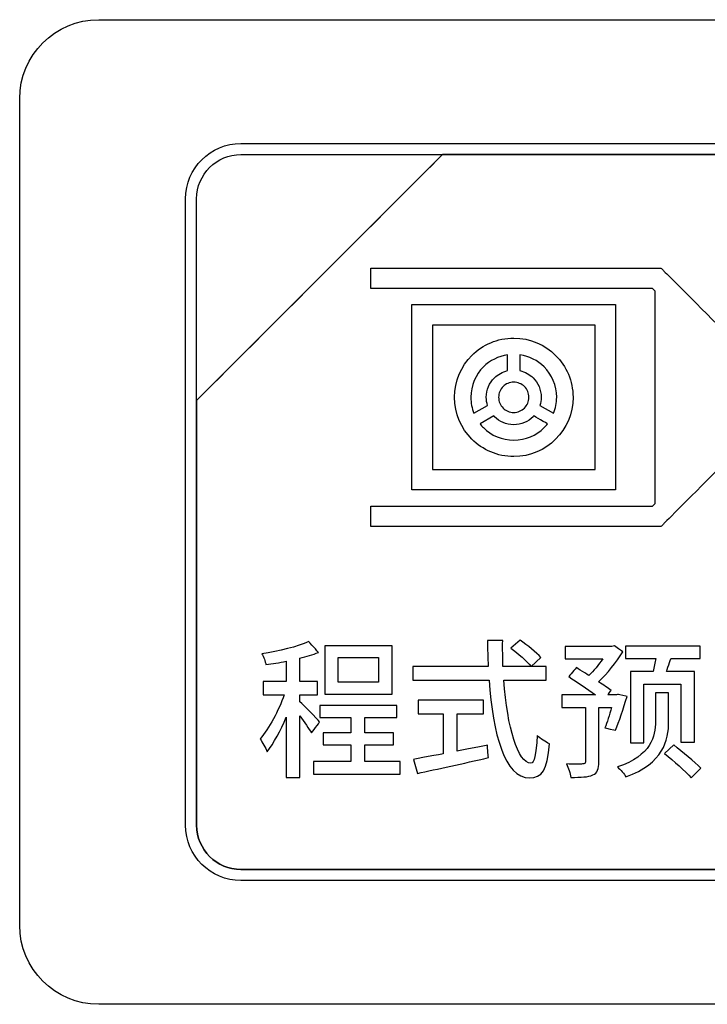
# Model space of a CAD drawing. Header units: millimetres. Extents: x 7205 to 9529, y -660 to 140.
# Tile 35 of 193: x 7503 to 7517, y -393 to -374. Entities that reach past the tile are written whole.
import ezdxf

# ---------------------------------------------------------------- set-up
doc = ezdxf.new("R2010")
doc.units = ezdxf.units.MM
doc.header["$LTSCALE"] = 3

msp = doc.modelspace()

# ---------------------------------------------------------------- linework, layer by layer
at = {"linetype": 'Continuous', "lineweight": 30}
for points, knots in [([(7503.471, -391.007), (7503.471, -391.007), (7503.471, -391.007), (7503.471, -375.307), (7503.471, -375.307), (7503.471, -375.307), (7503.471, -374.482), (7504.146, -373.807), (7504.971, -373.807)], [0.6666667, 0.6666667, 0.6666667, 0.6666667, 0.6666667, 0.7777778, 0.7777778, 0.7777778, 0.7777778, 1, 1, 1, 1]), ([(7503.471, -391.007), (7503.471, -391.007), (7503.471, -391.007), (7503.471, -375.307), (7503.471, -375.307), (7503.471, -375.307), (7503.471, -374.482), (7504.146, -373.807), (7504.971, -373.807)], [0.6666667, 0.6666667, 0.6666667, 0.6666667, 0.6666667, 0.7777778, 0.7777778, 0.7777778, 0.7777778, 1, 1, 1, 1]), ([(7506.621, -377.207), (7506.621, -377.207), (7506.621, -376.63), (7507.093, -376.157), (7507.671, -376.157)], [0.7777778, 0.7777778, 0.7777778, 0.7777778, 0.7777778, 1, 1, 1, 1]), ([(7511.502, -376.367), (7511.502, -376.367), (7511.502, -376.367), (7506.831, -381.037), (7506.831, -381.037)], [0.36363636, 0.36363636, 0.36363636, 0.36363636, 0.36363637, 0.45454545, 0.45454545, 0.45454545, 0.45454545]), ([(7506.831, -381.037), (7506.831, -381.037), (7506.831, -381.037), (7511.502, -376.367), (7511.502, -376.367)], [0.8181818, 0.8181818, 0.8181818, 0.8181818, 0.8181818, 1, 1, 1, 1]), ([(7511.502, -376.367), (7511.502, -376.367), (7511.502, -376.367), (7506.831, -381.037), (7506.831, -381.037)], [0.2, 0.2, 0.2, 0.2, 0.2, 0.4, 0.4, 0.4, 0.4]), ([(7506.831, -377.207), (7506.831, -377.207), (7506.831, -376.745), (7507.209, -376.367), (7507.671, -376.367)], [0.6, 0.6, 0.6, 0.6, 0.6, 1, 1, 1, 1]), ([(7511.514, -376.367), (7511.514, -376.367), (7511.514, -376.367), (7511.502, -376.367), (7511.502, -376.367)], [0.27272727, 0.27272727, 0.27272727, 0.27272727, 0.27272728, 0.36363636, 0.36363636, 0.36363636, 0.36363636]), ([(7519.571, -376.367), (7519.571, -376.367), (7519.571, -376.367), (7511.514, -376.367), (7511.514, -376.367)], [0.18181818, 0.18181818, 0.18181818, 0.18181818, 0.18181819, 0.27272727, 0.27272727, 0.27272727, 0.27272727]), ([(7511.514, -376.367), (7511.514, -376.367), (7511.514, -376.367), (7519.571, -376.367), (7519.571, -376.367)], [0.09090909, 0.09090909, 0.09090909, 0.09090909, 0.0909091, 0.18181818, 0.18181818, 0.18181818, 0.18181818]), ([(7506.621, -389.107), (7506.621, -389.107), (7506.621, -389.107), (7506.621, -377.207), (7506.621, -377.207)], [0.6666667, 0.6666667, 0.6666667, 0.6666667, 0.6666667, 0.7777778, 0.7777778, 0.7777778, 0.7777778]), ([(7506.831, -381.037), (7506.831, -381.037), (7506.831, -381.037), (7506.831, -377.207), (7506.831, -377.207)], [0.4, 0.4, 0.4, 0.4, 0.4, 0.6, 0.6, 0.6, 0.6]), ([(7510.139, -378.64), (7510.139, -378.64), (7510.139, -378.64), (7510.139, -378.523), (7510.139, -378.523)], [0.9047619, 0.9047619, 0.9047619, 0.9047619, 0.90476191, 1, 1, 1, 1]), ([(7510.139, -378.717), (7510.139, -378.717), (7510.139, -378.717), (7510.139, -378.64), (7510.139, -378.64)], [0.85714286, 0.85714286, 0.85714286, 0.85714286, 0.85714287, 0.9047619, 0.9047619, 0.9047619, 0.9047619]), ([(7515.567, -378.523), (7515.567, -378.523), (7515.567, -378.523), (7515.647, -378.523), (7515.647, -378.523)], [0.04761905, 0.04761905, 0.04761905, 0.04761905, 0.04761906, 0.0952381, 0.0952381, 0.0952381, 0.0952381]), ([(7515.647, -378.523), (7515.647, -378.523), (7515.647, -378.523), (7515.704, -378.58), (7515.704, -378.58)], [0.0952381, 0.0952381, 0.0952381, 0.0952381, 0.09523811, 0.14285714, 0.14285714, 0.14285714, 0.14285714]), ([(7515.704, -378.58), (7515.704, -378.58), (7515.704, -378.58), (7517.965, -380.841), (7517.965, -380.841)], [0.14285714, 0.14285714, 0.14285714, 0.14285714, 0.14285715, 0.19047619, 0.19047619, 0.19047619, 0.19047619]), ([(7510.139, -378.911), (7510.139, -378.911), (7510.139, -378.911), (7510.139, -378.717), (7510.139, -378.717)], [0.80952381, 0.80952381, 0.80952381, 0.80952381, 0.80952382, 0.85714286, 0.85714286, 0.85714286, 0.85714286]), ([(7515.486, -378.911), (7515.486, -378.911), (7515.486, -378.911), (7510.139, -378.911), (7510.139, -378.911)], [0.76190476, 0.76190476, 0.76190476, 0.76190476, 0.76190477, 0.80952381, 0.80952381, 0.80952381, 0.80952381]), ([(7515.537, -378.962), (7515.537, -378.962), (7515.537, -378.962), (7515.486, -378.911), (7515.486, -378.911)], [0.71428571, 0.71428571, 0.71428571, 0.71428571, 0.71428572, 0.76190476, 0.76190476, 0.76190476, 0.76190476]), ([(7515.537, -382.995), (7515.537, -382.995), (7515.537, -382.995), (7515.537, -378.962), (7515.537, -378.962)], [0.66666667, 0.66666667, 0.66666667, 0.66666667, 0.66666668, 0.71428571, 0.71428571, 0.71428571, 0.71428571]), ([(7510.919, -379.413), (7510.919, -379.413), (7510.919, -379.413), (7510.919, -379.219), (7510.919, -379.219)], [0.76923077, 0.76923077, 0.76923077, 0.76923077, 0.76923078, 0.84615385, 0.84615385, 0.84615385, 0.84615385]), ([(7510.919, -379.219), (7510.919, -379.219), (7510.919, -379.219), (7511.113, -379.219), (7511.113, -379.219)], [0.8461538, 0.8461538, 0.8461538, 0.8461538, 0.8461539, 1, 1, 1, 1]), ([(7514.592, -379.219), (7514.592, -379.219), (7514.592, -379.219), (7514.786, -379.219), (7514.786, -379.219)], [0.07692308, 0.07692308, 0.07692308, 0.07692308, 0.07692309, 0.15384615, 0.15384615, 0.15384615, 0.15384615]), ([(7514.786, -379.219), (7514.786, -379.219), (7514.786, -379.219), (7514.786, -379.413), (7514.786, -379.413)], [0.15384615, 0.15384615, 0.15384615, 0.15384615, 0.15384616, 0.23076923, 0.23076923, 0.23076923, 0.23076923]), ([(7510.919, -382.544), (7510.919, -382.544), (7510.919, -382.544), (7510.919, -379.413), (7510.919, -379.413)], [0.69230769, 0.69230769, 0.69230769, 0.69230769, 0.6923077, 0.76923077, 0.76923077, 0.76923077, 0.76923077]), ([(7514.786, -379.413), (7514.786, -379.413), (7514.786, -379.413), (7514.786, -382.544), (7514.786, -382.544)], [0.23076923, 0.23076923, 0.23076923, 0.23076923, 0.23076924, 0.30769231, 0.30769231, 0.30769231, 0.30769231]), ([(7511.307, -379.607), (7511.307, -379.607), (7511.307, -379.607), (7511.307, -382.35), (7511.307, -382.35)], [0.2, 0.2, 0.2, 0.2, 0.2, 0.4, 0.4, 0.4, 0.4]), ([(7514.398, -382.35), (7514.398, -382.35), (7514.398, -382.35), (7514.398, -379.607), (7514.398, -379.607)], [0.6, 0.6, 0.6, 0.6, 0.6, 1, 1, 1, 1]), ([(7512.853, -382.104), (7512.853, -382.104), (7512.542, -382.104), (7512.261, -381.978), (7512.057, -381.774), (7512.057, -381.774), (7511.854, -381.571), (7511.728, -381.289), (7511.728, -380.979), (7511.728, -380.979), (7511.728, -380.668), (7511.854, -380.387), (7512.057, -380.183), (7512.057, -380.183), (7512.261, -379.979), (7512.542, -379.853), (7512.853, -379.853)], [0.4444444, 0.4444444, 0.4444444, 0.4444444, 0.4444445, 0.5555556, 0.5555556, 0.5555556, 0.5555556, 0.6666667, 0.6666667, 0.6666667, 0.6666667, 0.7777778, 0.7777778, 0.7777778, 0.7777778, 1, 1, 1, 1]), ([(7512.736, -380.172), (7512.736, -380.172), (7512.558, -380.198), (7512.398, -380.281), (7512.277, -380.402)], [0.5555556, 0.5555556, 0.5555556, 0.5555556, 0.5555556, 0.6666667, 0.6666667, 0.6666667, 0.6666667]), ([(7512.736, -380.471), (7512.736, -380.471), (7512.736, -380.471), (7512.736, -380.172), (7512.736, -380.172)], [0.4444444, 0.4444444, 0.4444444, 0.4444444, 0.4444445, 0.5555556, 0.5555556, 0.5555556, 0.5555556]), ([(7513.429, -380.402), (7513.429, -380.402), (7513.307, -380.281), (7513.148, -380.198), (7512.969, -380.172)], [0.8, 0.8, 0.8, 0.8, 0.8, 1, 1, 1, 1]), ([(7513.648, -380.183), (7513.648, -380.183), (7513.852, -380.387), (7513.978, -380.668), (7513.978, -380.979)], [0.1111111, 0.1111111, 0.1111111, 0.1111111, 0.1111111, 0.2222222, 0.2222222, 0.2222222, 0.2222222]), ([(7512.277, -380.402), (7512.277, -380.402), (7512.129, -380.55), (7512.038, -380.754), (7512.038, -380.979), (7512.038, -380.979), (7512.038, -381.086), (7512.059, -381.188), (7512.096, -381.281)], [0.6666667, 0.6666667, 0.6666667, 0.6666667, 0.6666667, 0.7777778, 0.7777778, 0.7777778, 0.7777778, 1, 1, 1, 1]), ([(7512.485, -380.611), (7512.485, -380.611), (7512.553, -380.543), (7512.639, -380.493), (7512.736, -380.471)], [0.3333333, 0.3333333, 0.3333333, 0.3333333, 0.3333333, 0.4444444, 0.4444444, 0.4444444, 0.4444444]), ([(7512.969, -380.471), (7512.969, -380.471), (7513.066, -380.493), (7513.153, -380.543), (7513.22, -380.611)], [0.1, 0.1, 0.1, 0.1, 0.1, 0.2, 0.2, 0.2, 0.2]), ([(7513.609, -381.281), (7513.609, -381.281), (7513.647, -381.188), (7513.668, -381.086), (7513.668, -380.979), (7513.668, -380.979), (7513.668, -380.754), (7513.576, -380.55), (7513.429, -380.402)], [0.6, 0.6, 0.6, 0.6, 0.6, 0.7, 0.7, 0.7, 0.7, 0.8, 0.8, 0.8, 0.8]), ([(7512.332, -380.979), (7512.332, -380.979), (7512.332, -380.835), (7512.391, -380.705), (7512.485, -380.611)], [0.2222222, 0.2222222, 0.2222222, 0.2222222, 0.2222222, 0.3333333, 0.3333333, 0.3333333, 0.3333333]), ([(7512.853, -380.691), (7512.853, -380.691), (7512.773, -380.691), (7512.701, -380.723), (7512.649, -380.775)], [0.1, 0.1, 0.1, 0.1, 0.1, 0.2, 0.2, 0.2, 0.2]), ([(7513.22, -380.611), (7513.22, -380.611), (7513.22, -380.611), (7513.221, -380.611), (7513.221, -380.611)], [0.2, 0.2, 0.2, 0.2, 0.2, 0.3, 0.3, 0.3, 0.3]), ([(7513.221, -380.611), (7513.221, -380.611), (7513.315, -380.705), (7513.373, -380.835), (7513.373, -380.979)], [0.3, 0.3, 0.3, 0.3, 0.3, 0.4, 0.4, 0.4, 0.4]), ([(7512.649, -380.775), (7512.649, -380.775), (7512.597, -380.827), (7512.565, -380.899), (7512.565, -380.979)], [0.2, 0.2, 0.2, 0.2, 0.2, 0.3, 0.3, 0.3, 0.3]), ([(7513.056, -381.182), (7513.056, -381.182), (7513.108, -381.13), (7513.141, -381.058), (7513.141, -380.979), (7513.141, -380.979), (7513.141, -380.899), (7513.108, -380.827), (7513.057, -380.775)], [0.7, 0.7, 0.7, 0.7, 0.7, 0.8, 0.8, 0.8, 0.8, 1, 1, 1, 1]), ([(7506.831, -381.037), (7506.831, -381.037), (7506.831, -381.037), (7506.831, -381.127), (7506.831, -381.127)], [0.45454545, 0.45454545, 0.45454545, 0.45454545, 0.45454546, 0.54545455, 0.54545455, 0.54545455, 0.54545455]), ([(7506.831, -381.127), (7506.831, -381.127), (7506.831, -381.127), (7506.831, -381.037), (7506.831, -381.037)], [0.72727273, 0.72727273, 0.72727273, 0.72727273, 0.72727274, 0.81818182, 0.81818182, 0.81818182, 0.81818182]), ([(7512.355, -381.132), (7512.355, -381.132), (7512.34, -381.083), (7512.332, -381.032), (7512.332, -380.979)], [0.1111111, 0.1111111, 0.1111111, 0.1111111, 0.1111111, 0.2222222, 0.2222222, 0.2222222, 0.2222222]), ([(7512.565, -380.979), (7512.565, -380.979), (7512.565, -381.058), (7512.597, -381.13), (7512.649, -381.182)], [0.3, 0.3, 0.3, 0.3, 0.3, 0.4, 0.4, 0.4, 0.4]), ([(7513.373, -380.979), (7513.373, -380.979), (7513.373, -381.032), (7513.365, -381.083), (7513.35, -381.132)], [0.4, 0.4, 0.4, 0.4, 0.4, 0.5, 0.5, 0.5, 0.5]), ([(7513.978, -380.979), (7513.978, -380.979), (7513.978, -381.289), (7513.852, -381.571), (7513.648, -381.774)], [0.2222222, 0.2222222, 0.2222222, 0.2222222, 0.2222222, 0.3333333, 0.3333333, 0.3333333, 0.3333333]), ([(7506.831, -381.127), (7506.831, -381.127), (7506.831, -381.127), (7506.831, -389.107), (7506.831, -389.107)], [0.54545455, 0.54545455, 0.54545455, 0.54545455, 0.54545456, 0.63636364, 0.63636364, 0.63636364, 0.63636364]), ([(7506.831, -389.107), (7506.831, -389.107), (7506.831, -389.107), (7506.831, -381.127), (7506.831, -381.127)], [0.63636364, 0.63636364, 0.63636364, 0.63636364, 0.63636365, 0.72727273, 0.72727273, 0.72727273, 0.72727273]), ([(7512.649, -381.182), (7512.649, -381.182), (7512.649, -381.182), (7512.649, -381.183), (7512.649, -381.183)], [0.4, 0.4, 0.4, 0.4, 0.4, 0.5, 0.5, 0.5, 0.5]), ([(7512.649, -381.183), (7512.649, -381.183), (7512.701, -381.234), (7512.773, -381.266), (7512.853, -381.266), (7512.853, -381.266), (7512.932, -381.266), (7513.004, -381.234), (7513.056, -381.182)], [0.5, 0.5, 0.5, 0.5, 0.5, 0.6, 0.6, 0.6, 0.6, 0.7, 0.7, 0.7, 0.7]), ([(7513.35, -381.132), (7513.35, -381.132), (7513.35, -381.132), (7513.609, -381.281), (7513.609, -381.281)], [0.5, 0.5, 0.5, 0.5, 0.5, 0.6, 0.6, 0.6, 0.6]), ([(7517.965, -381.116), (7517.965, -381.116), (7517.965, -381.116), (7515.704, -383.377), (7515.704, -383.377)], [0.28571429, 0.28571429, 0.28571429, 0.28571429, 0.2857143, 0.33333333, 0.33333333, 0.33333333, 0.33333333]), ([(7512.485, -381.346), (7512.485, -381.346), (7512.485, -381.346), (7512.472, -381.333), (7512.472, -381.333)], [0.8333333, 0.8333333, 0.8333333, 0.8333333, 0.8333333, 1, 1, 1, 1]), ([(7512.485, -381.347), (7512.485, -381.347), (7512.485, -381.347), (7512.485, -381.346), (7512.485, -381.346)], [0.75, 0.75, 0.75, 0.75, 0.75000001, 0.83333333, 0.83333333, 0.83333333, 0.83333333]), ([(7513.221, -381.347), (7513.221, -381.347), (7513.127, -381.441), (7512.997, -381.499), (7512.853, -381.499), (7512.853, -381.499), (7512.71, -381.499), (7512.58, -381.441), (7512.485, -381.347)], [0.5833333, 0.5833333, 0.5833333, 0.5833333, 0.5833333, 0.6666667, 0.6666667, 0.6666667, 0.6666667, 0.75, 0.75, 0.75, 0.75]), ([(7513.234, -381.333), (7513.234, -381.333), (7513.234, -381.333), (7513.221, -381.347), (7513.221, -381.347)], [0.5, 0.5, 0.5, 0.5, 0.50000001, 0.58333333, 0.58333333, 0.58333333, 0.58333333]), ([(7513.493, -381.483), (7513.493, -381.483), (7513.493, -381.483), (7513.234, -381.333), (7513.234, -381.333)], [0.41666667, 0.41666667, 0.41666667, 0.41666667, 0.41666668, 0.5, 0.5, 0.5, 0.5]), ([(7512.212, -381.483), (7512.212, -381.483), (7512.232, -381.508), (7512.254, -381.532), (7512.277, -381.555)], [0.08333333, 0.08333333, 0.08333333, 0.08333333, 0.08333334, 0.16666667, 0.16666667, 0.16666667, 0.16666667]), ([(7512.277, -381.555), (7512.277, -381.555), (7512.424, -381.702), (7512.628, -381.793), (7512.853, -381.793)], [0.16666667, 0.16666667, 0.16666667, 0.16666667, 0.16666668, 0.25, 0.25, 0.25, 0.25]), ([(7512.853, -381.793), (7512.853, -381.793), (7513.078, -381.793), (7513.282, -381.702), (7513.429, -381.555)], [0.25, 0.25, 0.25, 0.25, 0.25000001, 0.33333333, 0.33333333, 0.33333333, 0.33333333]), ([(7513.429, -381.555), (7513.429, -381.555), (7513.452, -381.532), (7513.473, -381.508), (7513.493, -381.483)], [0.33333333, 0.33333333, 0.33333333, 0.33333333, 0.33333334, 0.41666667, 0.41666667, 0.41666667, 0.41666667]), ([(7513.648, -381.774), (7513.648, -381.774), (7513.445, -381.978), (7513.164, -382.104), (7512.853, -382.104)], [0.3333333, 0.3333333, 0.3333333, 0.3333333, 0.3333333, 0.4444444, 0.4444444, 0.4444444, 0.4444444]), ([(7511.307, -382.35), (7511.307, -382.35), (7511.307, -382.35), (7514.398, -382.35), (7514.398, -382.35)], [0.4, 0.4, 0.4, 0.4, 0.4, 0.6, 0.6, 0.6, 0.6]), ([(7510.919, -382.738), (7510.919, -382.738), (7510.919, -382.738), (7510.919, -382.544), (7510.919, -382.544)], [0.61538462, 0.61538462, 0.61538462, 0.61538462, 0.61538463, 0.69230769, 0.69230769, 0.69230769, 0.69230769]), ([(7514.786, -382.544), (7514.786, -382.544), (7514.786, -382.544), (7514.786, -382.738), (7514.786, -382.738)], [0.30769231, 0.30769231, 0.30769231, 0.30769231, 0.30769232, 0.38461538, 0.38461538, 0.38461538, 0.38461538]), ([(7511.113, -382.738), (7511.113, -382.738), (7511.113, -382.738), (7510.919, -382.738), (7510.919, -382.738)], [0.53846154, 0.53846154, 0.53846154, 0.53846154, 0.53846155, 0.61538462, 0.61538462, 0.61538462, 0.61538462]), ([(7514.592, -382.738), (7514.592, -382.738), (7514.592, -382.738), (7511.113, -382.738), (7511.113, -382.738)], [0.46153846, 0.46153846, 0.46153846, 0.46153846, 0.46153847, 0.53846154, 0.53846154, 0.53846154, 0.53846154]), ([(7514.786, -382.738), (7514.786, -382.738), (7514.786, -382.738), (7514.592, -382.738), (7514.592, -382.738)], [0.38461538, 0.38461538, 0.38461538, 0.38461538, 0.38461539, 0.46153846, 0.46153846, 0.46153846, 0.46153846]), ([(7510.139, -383.24), (7510.139, -383.24), (7510.139, -383.24), (7510.139, -383.046), (7510.139, -383.046)], [0.52380952, 0.52380952, 0.52380952, 0.52380952, 0.52380953, 0.57142857, 0.57142857, 0.57142857, 0.57142857]), ([(7510.139, -383.046), (7510.139, -383.046), (7510.139, -383.046), (7515.486, -383.046), (7515.486, -383.046)], [0.57142857, 0.57142857, 0.57142857, 0.57142857, 0.57142858, 0.61904762, 0.61904762, 0.61904762, 0.61904762]), ([(7515.486, -383.046), (7515.486, -383.046), (7515.486, -383.046), (7515.537, -382.995), (7515.537, -382.995)], [0.61904762, 0.61904762, 0.61904762, 0.61904762, 0.61904763, 0.66666667, 0.66666667, 0.66666667, 0.66666667]), ([(7510.139, -383.434), (7510.139, -383.434), (7510.139, -383.434), (7510.139, -383.24), (7510.139, -383.24)], [0.47619048, 0.47619048, 0.47619048, 0.47619048, 0.47619049, 0.52380952, 0.52380952, 0.52380952, 0.52380952]), ([(7515.567, -383.434), (7515.567, -383.434), (7515.567, -383.434), (7510.139, -383.434), (7510.139, -383.434)], [0.42857143, 0.42857143, 0.42857143, 0.42857143, 0.42857144, 0.47619048, 0.47619048, 0.47619048, 0.47619048]), ([(7515.647, -383.434), (7515.647, -383.434), (7515.647, -383.434), (7515.567, -383.434), (7515.567, -383.434)], [0.38095238, 0.38095238, 0.38095238, 0.38095238, 0.38095239, 0.42857143, 0.42857143, 0.42857143, 0.42857143]), ([(7515.704, -383.377), (7515.704, -383.377), (7515.704, -383.377), (7515.647, -383.434), (7515.647, -383.434)], [0.33333333, 0.33333333, 0.33333333, 0.33333333, 0.33333334, 0.38095238, 0.38095238, 0.38095238, 0.38095238]), ([(7512.973, -385.592), (7512.973, -385.592), (7512.973, -385.592), (7512.795, -385.742), (7512.795, -385.742)], [0.6, 0.6, 0.6, 0.6, 0.6, 1, 1, 1, 1]), ([(7513.368, -385.923), (7513.368, -385.923), (7513.283, -385.827), (7513.111, -385.688), (7512.973, -385.592)], [0.4, 0.4, 0.4, 0.4, 0.4, 0.6, 0.6, 0.6, 0.6]), ([(7509.143, -385.824), (7509.143, -385.824), (7509.143, -385.824), (7508.96, -385.618), (7508.96, -385.618)], [0.91666667, 0.91666667, 0.91666667, 0.91666667, 0.91666668, 1, 1, 1, 1]), ([(7510.543, -385.697), (7510.543, -385.697), (7510.543, -385.697), (7509.267, -385.697), (7509.267, -385.697)], [0.6, 0.6, 0.6, 0.6, 0.6, 1, 1, 1, 1]), ([(7510.543, -386.614), (7510.543, -386.614), (7510.543, -386.614), (7510.543, -385.697), (7510.543, -385.697)], [0.4, 0.4, 0.4, 0.4, 0.4, 0.6, 0.6, 0.6, 0.6]), ([(7512.643, -385.595), (7512.643, -385.595), (7512.643, -385.595), (7512.355, -385.595), (7512.355, -385.595)], [0.8666667, 0.8666667, 0.8666667, 0.8666667, 0.8666667, 1, 1, 1, 1]), ([(7512.648, -386.089), (7512.648, -386.089), (7512.643, -385.928), (7512.64, -385.765), (7512.643, -385.595)], [0.8, 0.8, 0.8, 0.8, 0.80000001, 0.86666667, 0.86666667, 0.86666667, 0.86666667]), ([(7514.716, -385.714), (7514.716, -385.714), (7514.716, -385.714), (7513.829, -385.714), (7513.829, -385.714)], [0.76666667, 0.76666667, 0.76666667, 0.76666667, 0.76666668, 0.8, 0.8, 0.8, 0.8]), ([(7513.829, -385.714), (7513.829, -385.714), (7513.829, -385.714), (7513.829, -385.945), (7513.829, -385.945)], [0.8, 0.8, 0.8, 0.8, 0.80000001, 0.83333333, 0.83333333, 0.83333333, 0.83333333]), ([(7514.764, -385.7), (7514.764, -385.7), (7514.764, -385.7), (7514.716, -385.714), (7514.716, -385.714)], [0.73333333, 0.73333333, 0.73333333, 0.73333333, 0.73333334, 0.76666667, 0.76666667, 0.76666667, 0.76666667]), ([(7514.924, -385.81), (7514.924, -385.81), (7514.924, -385.81), (7514.764, -385.7), (7514.764, -385.7)], [0.7, 0.7, 0.7, 0.7, 0.70000001, 0.73333333, 0.73333333, 0.73333333, 0.73333333]), ([(7516.395, -385.703), (7516.395, -385.703), (7516.395, -385.703), (7514.972, -385.703), (7514.972, -385.703)], [0.64705882, 0.64705882, 0.64705882, 0.64705882, 0.64705883, 0.70588235, 0.70588235, 0.70588235, 0.70588235]), ([(7514.972, -385.703), (7514.972, -385.703), (7514.972, -385.703), (7514.972, -385.937), (7514.972, -385.937)], [0.70588235, 0.70588235, 0.70588235, 0.70588235, 0.70588236, 0.76470588, 0.76470588, 0.76470588, 0.76470588]), ([(7516.395, -385.937), (7516.395, -385.937), (7516.395, -385.937), (7516.395, -385.703), (7516.395, -385.703)], [0.58823529, 0.58823529, 0.58823529, 0.58823529, 0.5882353, 0.64705882, 0.64705882, 0.64705882, 0.64705882]), ([(7508.071, -385.849), (7508.071, -385.849), (7508.102, -385.906), (7508.136, -385.996), (7508.147, -386.055)], [0.04166667, 0.04166667, 0.04166667, 0.04166667, 0.04166668, 0.08333333, 0.08333333, 0.08333333, 0.08333333]), ([(7508.79, -385.934), (7508.79, -385.934), (7508.917, -385.903), (7509.039, -385.866), (7509.143, -385.824)], [0.875, 0.875, 0.875, 0.875, 0.87500001, 0.91666667, 0.91666667, 0.91666667, 0.91666667]), ([(7508.79, -386.377), (7508.79, -386.377), (7508.79, -386.377), (7508.79, -385.934), (7508.79, -385.934)], [0.83333333, 0.83333333, 0.83333333, 0.83333333, 0.83333334, 0.875, 0.875, 0.875, 0.875]), ([(7509.516, -386.388), (7509.516, -386.388), (7509.516, -386.388), (7509.516, -385.923), (7509.516, -385.923)], [0.6, 0.6, 0.6, 0.6, 0.6, 1, 1, 1, 1]), ([(7510.283, -385.923), (7510.283, -385.923), (7510.283, -385.923), (7510.283, -386.388), (7510.283, -386.388)], [0.2, 0.2, 0.2, 0.2, 0.2, 0.4, 0.4, 0.4, 0.4]), ([(7513.182, -386.089), (7513.182, -386.089), (7513.182, -386.089), (7513.368, -385.923), (7513.368, -385.923)], [0.2, 0.2, 0.2, 0.2, 0.2, 0.4, 0.4, 0.4, 0.4]), ([(7513.829, -385.945), (7513.829, -385.945), (7513.829, -385.945), (7514.546, -385.945), (7514.546, -385.945)], [0.83333333, 0.83333333, 0.83333333, 0.83333333, 0.83333334, 0.86666667, 0.86666667, 0.86666667, 0.86666667]), ([(7514.546, -385.945), (7514.546, -385.945), (7514.467, -386.058), (7514.369, -386.177), (7514.278, -386.261)], [0.86666667, 0.86666667, 0.86666667, 0.86666667, 0.86666668, 0.9, 0.9, 0.9, 0.9]), ([(7514.464, -386.383), (7514.464, -386.383), (7514.628, -386.227), (7514.803, -386.01), (7514.924, -385.81)], [0.66666667, 0.66666667, 0.66666667, 0.66666667, 0.66666668, 0.7, 0.7, 0.7, 0.7]), ([(7514.972, -385.937), (7514.972, -385.937), (7514.972, -385.937), (7515.551, -385.937), (7515.551, -385.937)], [0.76470588, 0.76470588, 0.76470588, 0.76470588, 0.76470589, 0.82352941, 0.82352941, 0.82352941, 0.82352941]), ([(7515.551, -385.937), (7515.551, -385.937), (7515.537, -386.019), (7515.517, -386.106), (7515.497, -386.185)], [0.82352941, 0.82352941, 0.82352941, 0.82352941, 0.82352942, 0.88235294, 0.88235294, 0.88235294, 0.88235294]), ([(7515.754, -386.185), (7515.754, -386.185), (7515.754, -386.185), (7515.839, -385.937), (7515.839, -385.937)], [0.47058824, 0.47058824, 0.47058824, 0.47058824, 0.47058825, 0.52941176, 0.52941176, 0.52941176, 0.52941176]), ([(7515.839, -385.937), (7515.839, -385.937), (7515.839, -385.937), (7516.395, -385.937), (7516.395, -385.937)], [0.52941176, 0.52941176, 0.52941176, 0.52941176, 0.52941177, 0.58823529, 0.58823529, 0.58823529, 0.58823529]), ([(7508.147, -386.055), (7508.147, -386.055), (7508.268, -386.038), (7508.401, -386.019), (7508.531, -385.993)], [0.08333333, 0.08333333, 0.08333333, 0.08333333, 0.08333334, 0.125, 0.125, 0.125, 0.125]), ([(7508.531, -385.993), (7508.531, -385.993), (7508.531, -385.993), (7508.531, -386.377), (7508.531, -386.377)], [0.125, 0.125, 0.125, 0.125, 0.12500001, 0.16666667, 0.16666667, 0.16666667, 0.16666667]), ([(7512.366, -386.089), (7512.366, -386.089), (7512.366, -386.089), (7510.938, -386.089), (7510.938, -386.089)], [0.06666667, 0.06666667, 0.06666667, 0.06666667, 0.06666668, 0.13333333, 0.13333333, 0.13333333, 0.13333333]), ([(7510.938, -386.089), (7510.938, -386.089), (7510.938, -386.089), (7510.938, -386.352), (7510.938, -386.352)], [0.13333333, 0.13333333, 0.13333333, 0.13333333, 0.13333334, 0.2, 0.2, 0.2, 0.2]), ([(7513.467, -386.089), (7513.467, -386.089), (7513.467, -386.089), (7512.648, -386.089), (7512.648, -386.089)], [0.73333333, 0.73333333, 0.73333333, 0.73333333, 0.73333334, 0.8, 0.8, 0.8, 0.8]), ([(7513.467, -386.352), (7513.467, -386.352), (7513.467, -386.352), (7513.467, -386.089), (7513.467, -386.089)], [0.66666667, 0.66666667, 0.66666667, 0.66666667, 0.66666668, 0.73333333, 0.73333333, 0.73333333, 0.73333333]), ([(7514.041, -386.112), (7514.041, -386.112), (7514.041, -386.112), (7513.897, -386.284), (7513.897, -386.284)], [0.93333333, 0.93333333, 0.93333333, 0.93333333, 0.93333334, 1, 1, 1, 1]), ([(7514.278, -386.261), (7514.278, -386.261), (7514.278, -386.261), (7514.041, -386.112), (7514.041, -386.112)], [0.9, 0.9, 0.9, 0.9, 0.90000001, 0.93333333, 0.93333333, 0.93333333, 0.93333333]), ([(7515.497, -386.185), (7515.497, -386.185), (7515.497, -386.185), (7515.071, -386.185), (7515.071, -386.185)], [0.8823529, 0.8823529, 0.8823529, 0.8823529, 0.882353, 1, 1, 1, 1]), ([(7516.285, -386.185), (7516.285, -386.185), (7516.285, -386.185), (7515.754, -386.185), (7515.754, -386.185)], [0.41176471, 0.41176471, 0.41176471, 0.41176471, 0.41176472, 0.47058824, 0.47058824, 0.47058824, 0.47058824]), ([(7516.285, -387.531), (7516.285, -387.531), (7516.285, -387.531), (7516.285, -386.185), (7516.285, -386.185)], [0.35294118, 0.35294118, 0.35294118, 0.35294118, 0.35294119, 0.41176471, 0.41176471, 0.41176471, 0.41176471]), ([(7508.531, -386.377), (7508.531, -386.377), (7508.531, -386.377), (7508.093, -386.377), (7508.093, -386.377)], [0.16666667, 0.16666667, 0.16666667, 0.16666667, 0.16666668, 0.20833333, 0.20833333, 0.20833333, 0.20833333]), ([(7508.093, -386.377), (7508.093, -386.377), (7508.093, -386.377), (7508.093, -386.628), (7508.093, -386.628)], [0.20833333, 0.20833333, 0.20833333, 0.20833333, 0.20833334, 0.25, 0.25, 0.25, 0.25]), ([(7509.123, -386.377), (7509.123, -386.377), (7509.123, -386.377), (7508.79, -386.377), (7508.79, -386.377)], [0.79166667, 0.79166667, 0.79166667, 0.79166667, 0.79166668, 0.83333333, 0.83333333, 0.83333333, 0.83333333]), ([(7509.123, -386.628), (7509.123, -386.628), (7509.123, -386.628), (7509.123, -386.377), (7509.123, -386.377)], [0.75, 0.75, 0.75, 0.75, 0.75000001, 0.79166667, 0.79166667, 0.79166667, 0.79166667]), ([(7510.283, -386.388), (7510.283, -386.388), (7510.283, -386.388), (7509.516, -386.388), (7509.516, -386.388)], [0.4, 0.4, 0.4, 0.4, 0.4, 0.6, 0.6, 0.6, 0.6]), ([(7510.938, -386.352), (7510.938, -386.352), (7510.938, -386.352), (7512.383, -386.352), (7512.383, -386.352)], [0.2, 0.2, 0.2, 0.2, 0.20000001, 0.26666667, 0.26666667, 0.26666667, 0.26666667]), ([(7512.383, -386.352), (7512.383, -386.352), (7512.456, -387.376), (7512.679, -388.206), (7513.154, -388.206)], [0.26666667, 0.26666667, 0.26666667, 0.26666667, 0.26666668, 0.33333333, 0.33333333, 0.33333333, 0.33333333]), ([(7513.295, -387.404), (7513.295, -387.404), (7513.278, -387.774), (7513.247, -387.926), (7513.176, -387.926), (7513.176, -387.926), (7512.928, -387.926), (7512.73, -387.249), (7512.665, -386.352)], [0.4666667, 0.4666667, 0.4666667, 0.4666667, 0.4666667, 0.5333333, 0.5333333, 0.5333333, 0.5333333, 0.6, 0.6, 0.6, 0.6]), ([(7512.665, -386.352), (7512.665, -386.352), (7512.665, -386.352), (7513.467, -386.352), (7513.467, -386.352)], [0.6, 0.6, 0.6, 0.6, 0.60000001, 0.66666667, 0.66666667, 0.66666667, 0.66666667]), ([(7514.702, -386.546), (7514.702, -386.546), (7514.642, -386.501), (7514.558, -386.442), (7514.464, -386.383)], [0.63333333, 0.63333333, 0.63333333, 0.63333333, 0.63333334, 0.66666667, 0.66666667, 0.66666667, 0.66666667]), ([(7515.32, -387.54), (7515.32, -387.54), (7515.32, -387.54), (7515.32, -386.428), (7515.32, -386.428)], [0.11764706, 0.11764706, 0.11764706, 0.11764706, 0.11764707, 0.17647059, 0.17647059, 0.17647059, 0.17647059]), ([(7515.32, -386.428), (7515.32, -386.428), (7515.32, -386.428), (7516.025, -386.428), (7516.025, -386.428)], [0.17647059, 0.17647059, 0.17647059, 0.17647059, 0.1764706, 0.23529412, 0.23529412, 0.23529412, 0.23529412]), ([(7516.025, -386.428), (7516.025, -386.428), (7516.025, -386.428), (7516.025, -387.531), (7516.025, -387.531)], [0.23529412, 0.23529412, 0.23529412, 0.23529412, 0.23529413, 0.29411765, 0.29411765, 0.29411765, 0.29411765]), ([(7508.494, -386.628), (7508.494, -386.628), (7508.387, -386.93), (7508.209, -387.272), (7508.037, -387.464)], [0.29166667, 0.29166667, 0.29166667, 0.29166667, 0.29166668, 0.33333333, 0.33333333, 0.33333333, 0.33333333]), ([(7508.093, -386.628), (7508.093, -386.628), (7508.093, -386.628), (7508.494, -386.628), (7508.494, -386.628)], [0.25, 0.25, 0.25, 0.25, 0.25000001, 0.29166667, 0.29166667, 0.29166667, 0.29166667]), ([(7508.79, -386.761), (7508.79, -386.761), (7508.79, -386.761), (7508.79, -386.628), (7508.79, -386.628)], [0.66666667, 0.66666667, 0.66666667, 0.66666667, 0.66666668, 0.70833333, 0.70833333, 0.70833333, 0.70833333]), ([(7508.79, -386.628), (7508.79, -386.628), (7508.79, -386.628), (7509.123, -386.628), (7509.123, -386.628)], [0.70833333, 0.70833333, 0.70833333, 0.70833333, 0.70833334, 0.75, 0.75, 0.75, 0.75]), ([(7509.267, -386.614), (7509.267, -386.614), (7509.267, -386.614), (7510.543, -386.614), (7510.543, -386.614)], [0.2, 0.2, 0.2, 0.2, 0.2, 0.4, 0.4, 0.4, 0.4]), ([(7514.402, -386.628), (7514.402, -386.628), (7514.402, -386.628), (7513.767, -386.628), (7513.767, -386.628)], [0.03333333, 0.03333333, 0.03333333, 0.03333333, 0.03333334, 0.06666667, 0.06666667, 0.06666667, 0.06666667]), ([(7513.767, -386.628), (7513.767, -386.628), (7513.767, -386.628), (7513.767, -386.868), (7513.767, -386.868)], [0.06666667, 0.06666667, 0.06666667, 0.06666667, 0.06666668, 0.1, 0.1, 0.1, 0.1]), ([(7514.639, -386.628), (7514.639, -386.628), (7514.639, -386.628), (7514.702, -386.546), (7514.702, -386.546)], [0.6, 0.6, 0.6, 0.6, 0.60000001, 0.63333333, 0.63333333, 0.63333333, 0.63333333]), ([(7514.803, -386.628), (7514.803, -386.628), (7514.803, -386.628), (7514.639, -386.628), (7514.639, -386.628)], [0.56666667, 0.56666667, 0.56666667, 0.56666667, 0.56666668, 0.6, 0.6, 0.6, 0.6]), ([(7514.783, -387.303), (7514.783, -387.303), (7514.854, -387.142), (7514.936, -386.888), (7515.004, -386.662)], [0.46666667, 0.46666667, 0.46666667, 0.46666667, 0.46666668, 0.5, 0.5, 0.5, 0.5]), ([(7514.84, -386.62), (7514.84, -386.62), (7514.84, -386.62), (7514.803, -386.628), (7514.803, -386.628)], [0.53333333, 0.53333333, 0.53333333, 0.53333333, 0.53333334, 0.56666667, 0.56666667, 0.56666667, 0.56666667]), ([(7515.004, -386.662), (7515.004, -386.662), (7515.004, -386.662), (7514.84, -386.62), (7514.84, -386.62)], [0.5, 0.5, 0.5, 0.5, 0.50000001, 0.53333333, 0.53333333, 0.53333333, 0.53333333]), ([(7515.794, -386.592), (7515.794, -386.592), (7515.794, -386.592), (7515.543, -386.592), (7515.543, -386.592)], [0.7142857, 0.7142857, 0.7142857, 0.7142857, 0.7142857, 1, 1, 1, 1]), ([(7515.794, -387.136), (7515.794, -387.136), (7515.794, -387.136), (7515.794, -386.592), (7515.794, -386.592)], [0.5714286, 0.5714286, 0.5714286, 0.5714286, 0.5714286, 0.7142857, 0.7142857, 0.7142857, 0.7142857]), ([(7509.166, -387.145), (7509.166, -387.145), (7509.109, -387.077), (7508.867, -386.826), (7508.79, -386.761)], [0.625, 0.625, 0.625, 0.625, 0.62500001, 0.66666667, 0.66666667, 0.66666667, 0.66666667]), ([(7510.631, -386.829), (7510.631, -386.829), (7510.631, -386.829), (7509.169, -386.829), (7509.169, -386.829)], [0.71428571, 0.71428571, 0.71428571, 0.71428571, 0.71428572, 0.76190476, 0.76190476, 0.76190476, 0.76190476]), ([(7509.169, -386.829), (7509.169, -386.829), (7509.169, -386.829), (7509.169, -387.06), (7509.169, -387.06)], [0.76190476, 0.76190476, 0.76190476, 0.76190476, 0.76190477, 0.80952381, 0.80952381, 0.80952381, 0.80952381]), ([(7510.631, -387.06), (7510.631, -387.06), (7510.631, -387.06), (7510.631, -386.829), (7510.631, -386.829)], [0.66666667, 0.66666667, 0.66666667, 0.66666667, 0.66666668, 0.71428571, 0.71428571, 0.71428571, 0.71428571]), ([(7512.276, -386.73), (7512.276, -386.73), (7512.276, -386.73), (7511.04, -386.73), (7511.04, -386.73)], [0.53846154, 0.53846154, 0.53846154, 0.53846154, 0.53846155, 0.61538462, 0.61538462, 0.61538462, 0.61538462]), ([(7511.04, -386.73), (7511.04, -386.73), (7511.04, -386.73), (7511.04, -386.989), (7511.04, -386.989)], [0.61538462, 0.61538462, 0.61538462, 0.61538462, 0.61538463, 0.69230769, 0.69230769, 0.69230769, 0.69230769]), ([(7512.276, -386.989), (7512.276, -386.989), (7512.276, -386.989), (7512.276, -386.73), (7512.276, -386.73)], [0.46153846, 0.46153846, 0.46153846, 0.46153846, 0.46153847, 0.53846154, 0.53846154, 0.53846154, 0.53846154]), ([(7513.767, -386.868), (7513.767, -386.868), (7513.767, -386.868), (7514.213, -386.868), (7514.213, -386.868)], [0.1, 0.1, 0.1, 0.1, 0.10000001, 0.13333333, 0.13333333, 0.13333333, 0.13333333]), ([(7514.213, -386.868), (7514.213, -386.868), (7514.213, -386.868), (7514.213, -387.901), (7514.213, -387.901)], [0.13333333, 0.13333333, 0.13333333, 0.13333333, 0.13333334, 0.16666667, 0.16666667, 0.16666667, 0.16666667]), ([(7514.47, -387.904), (7514.47, -387.904), (7514.47, -387.904), (7514.47, -386.868), (7514.47, -386.868)], [0.33333333, 0.33333333, 0.33333333, 0.33333333, 0.33333334, 0.36666667, 0.36666667, 0.36666667, 0.36666667]), ([(7514.47, -386.868), (7514.47, -386.868), (7514.47, -386.868), (7514.71, -386.868), (7514.71, -386.868)], [0.36666667, 0.36666667, 0.36666667, 0.36666667, 0.36666668, 0.4, 0.4, 0.4, 0.4]), ([(7514.71, -386.868), (7514.71, -386.868), (7514.67, -387.012), (7514.623, -387.156), (7514.583, -387.255)], [0.4, 0.4, 0.4, 0.4, 0.40000001, 0.43333333, 0.43333333, 0.43333333, 0.43333333]), ([(7508.167, -387.712), (7508.167, -387.712), (7508.297, -387.551), (7508.424, -387.308), (7508.531, -387.052)], [0.375, 0.375, 0.375, 0.375, 0.37500001, 0.41666667, 0.41666667, 0.41666667, 0.41666667]), ([(7508.531, -387.052), (7508.531, -387.052), (7508.531, -387.052), (7508.531, -388.2), (7508.531, -388.2)], [0.41666667, 0.41666667, 0.41666667, 0.41666667, 0.41666668, 0.45833333, 0.45833333, 0.45833333, 0.45833333]), ([(7508.79, -388.2), (7508.79, -388.2), (7508.79, -388.2), (7508.79, -387.026), (7508.79, -387.026)], [0.5, 0.5, 0.5, 0.5, 0.50000001, 0.54166667, 0.54166667, 0.54166667, 0.54166667]), ([(7508.79, -387.026), (7508.79, -387.026), (7508.875, -387.142), (7508.968, -387.277), (7509.011, -387.354)], [0.54166667, 0.54166667, 0.54166667, 0.54166667, 0.54166668, 0.58333333, 0.58333333, 0.58333333, 0.58333333]), ([(7509.169, -387.06), (7509.169, -387.06), (7509.169, -387.06), (7509.761, -387.06), (7509.761, -387.06)], [0.80952381, 0.80952381, 0.80952381, 0.80952381, 0.80952382, 0.85714286, 0.85714286, 0.85714286, 0.85714286]), ([(7509.761, -387.06), (7509.761, -387.06), (7509.761, -387.06), (7509.761, -387.354), (7509.761, -387.354)], [0.85714286, 0.85714286, 0.85714286, 0.85714286, 0.85714287, 0.9047619, 0.9047619, 0.9047619, 0.9047619]), ([(7510.027, -387.354), (7510.027, -387.354), (7510.027, -387.354), (7510.027, -387.06), (7510.027, -387.06)], [0.57142857, 0.57142857, 0.57142857, 0.57142857, 0.57142858, 0.61904762, 0.61904762, 0.61904762, 0.61904762]), ([(7510.027, -387.06), (7510.027, -387.06), (7510.027, -387.06), (7510.631, -387.06), (7510.631, -387.06)], [0.61904762, 0.61904762, 0.61904762, 0.61904762, 0.61904763, 0.66666667, 0.66666667, 0.66666667, 0.66666667]), ([(7511.04, -386.989), (7511.04, -386.989), (7511.04, -386.989), (7511.514, -386.989), (7511.514, -386.989)], [0.69230769, 0.69230769, 0.69230769, 0.69230769, 0.6923077, 0.76923077, 0.76923077, 0.76923077, 0.76923077]), ([(7511.514, -386.989), (7511.514, -386.989), (7511.514, -386.989), (7511.514, -387.751), (7511.514, -387.751)], [0.76923077, 0.76923077, 0.76923077, 0.76923077, 0.76923078, 0.84615385, 0.84615385, 0.84615385, 0.84615385]), ([(7511.779, -387.698), (7511.779, -387.698), (7511.779, -387.698), (7511.779, -386.989), (7511.779, -386.989)], [0.30769231, 0.30769231, 0.30769231, 0.30769231, 0.30769232, 0.38461538, 0.38461538, 0.38461538, 0.38461538]), ([(7511.779, -386.989), (7511.779, -386.989), (7511.779, -386.989), (7512.276, -386.989), (7512.276, -386.989)], [0.38461538, 0.38461538, 0.38461538, 0.38461538, 0.38461539, 0.46153846, 0.46153846, 0.46153846, 0.46153846]), ([(7509.011, -387.354), (7509.011, -387.354), (7509.011, -387.354), (7509.166, -387.145), (7509.166, -387.145)], [0.58333333, 0.58333333, 0.58333333, 0.58333333, 0.58333334, 0.625, 0.625, 0.625, 0.625]), ([(7514.583, -387.255), (7514.583, -387.255), (7514.583, -387.255), (7514.783, -387.303), (7514.783, -387.303)], [0.43333333, 0.43333333, 0.43333333, 0.43333333, 0.43333334, 0.46666667, 0.46666667, 0.46666667, 0.46666667]), ([(7515.543, -387.133), (7515.543, -387.133), (7515.543, -387.413), (7515.469, -387.783), (7514.82, -388)], [0.1428571, 0.1428571, 0.1428571, 0.1428571, 0.1428572, 0.2857143, 0.2857143, 0.2857143, 0.2857143]), ([(7514.984, -388.189), (7514.984, -388.189), (7515.692, -387.924), (7515.794, -387.5), (7515.794, -387.136)], [0.4285714, 0.4285714, 0.4285714, 0.4285714, 0.4285714, 0.5714286, 0.5714286, 0.5714286, 0.5714286]), ([(7508.037, -387.464), (7508.037, -387.464), (7508.079, -387.529), (7508.141, -387.639), (7508.167, -387.712)], [0.33333333, 0.33333333, 0.33333333, 0.33333333, 0.33333334, 0.375, 0.375, 0.375, 0.375]), ([(7509.761, -387.354), (7509.761, -387.354), (7509.761, -387.354), (7509.234, -387.354), (7509.234, -387.354)], [0.9047619, 0.9047619, 0.9047619, 0.9047619, 0.90476191, 1, 1, 1, 1]), ([(7510.566, -387.354), (7510.566, -387.354), (7510.566, -387.354), (7510.027, -387.354), (7510.027, -387.354)], [0.52380952, 0.52380952, 0.52380952, 0.52380952, 0.52380953, 0.57142857, 0.57142857, 0.57142857, 0.57142857]), ([(7510.566, -387.582), (7510.566, -387.582), (7510.566, -387.582), (7510.566, -387.354), (7510.566, -387.354)], [0.47619048, 0.47619048, 0.47619048, 0.47619048, 0.47619049, 0.52380952, 0.52380952, 0.52380952, 0.52380952]), ([(7513.532, -387.557), (7513.532, -387.557), (7513.456, -387.529), (7513.357, -387.464), (7513.295, -387.404)], [0.4, 0.4, 0.4, 0.4, 0.40000001, 0.46666667, 0.46666667, 0.46666667, 0.46666667]), ([(7509.234, -387.582), (7509.234, -387.582), (7509.234, -387.582), (7509.761, -387.582), (7509.761, -387.582)], [0.04761905, 0.04761905, 0.04761905, 0.04761905, 0.04761906, 0.0952381, 0.0952381, 0.0952381, 0.0952381]), ([(7509.761, -387.582), (7509.761, -387.582), (7509.761, -387.582), (7509.761, -387.898), (7509.761, -387.898)], [0.0952381, 0.0952381, 0.0952381, 0.0952381, 0.09523811, 0.14285714, 0.14285714, 0.14285714, 0.14285714]), ([(7510.027, -387.898), (7510.027, -387.898), (7510.027, -387.898), (7510.027, -387.582), (7510.027, -387.582)], [0.38095238, 0.38095238, 0.38095238, 0.38095238, 0.38095239, 0.42857143, 0.42857143, 0.42857143, 0.42857143]), ([(7510.027, -387.582), (7510.027, -387.582), (7510.027, -387.582), (7510.566, -387.582), (7510.566, -387.582)], [0.42857143, 0.42857143, 0.42857143, 0.42857143, 0.42857144, 0.47619048, 0.47619048, 0.47619048, 0.47619048]), ([(7512.352, -387.585), (7512.352, -387.585), (7512.352, -387.585), (7511.779, -387.698), (7511.779, -387.698)], [0.23076923, 0.23076923, 0.23076923, 0.23076923, 0.23076924, 0.30769231, 0.30769231, 0.30769231, 0.30769231]), ([(7512.372, -387.822), (7512.372, -387.822), (7512.372, -387.822), (7512.352, -387.585), (7512.352, -387.585)], [0.15384615, 0.15384615, 0.15384615, 0.15384615, 0.15384616, 0.23076923, 0.23076923, 0.23076923, 0.23076923]), ([(7513.154, -388.206), (7513.154, -388.206), (7513.391, -388.206), (7513.487, -388.068), (7513.532, -387.557)], [0.33333333, 0.33333333, 0.33333333, 0.33333333, 0.33333334, 0.4, 0.4, 0.4, 0.4]), ([(7515.071, -387.54), (7515.071, -387.54), (7515.071, -387.54), (7515.32, -387.54), (7515.32, -387.54)], [0.05882353, 0.05882353, 0.05882353, 0.05882353, 0.05882354, 0.11764706, 0.11764706, 0.11764706, 0.11764706]), ([(7515.892, -387.582), (7515.892, -387.582), (7515.892, -387.582), (7515.718, -387.743), (7515.718, -387.743)], [0.6, 0.6, 0.6, 0.6, 0.6, 1, 1, 1, 1]), ([(7516.403, -388.022), (7516.403, -388.022), (7516.29, -387.904), (7516.059, -387.715), (7515.892, -387.582)], [0.4, 0.4, 0.4, 0.4, 0.4, 0.6, 0.6, 0.6, 0.6]), ([(7516.025, -387.531), (7516.025, -387.531), (7516.025, -387.531), (7516.285, -387.531), (7516.285, -387.531)], [0.29411765, 0.29411765, 0.29411765, 0.29411765, 0.29411766, 0.35294118, 0.35294118, 0.35294118, 0.35294118]), ([(7511.514, -387.751), (7511.514, -387.751), (7511.514, -387.751), (7510.947, -387.856), (7510.947, -387.856)], [0.8461538, 0.8461538, 0.8461538, 0.8461538, 0.8461539, 1, 1, 1, 1]), ([(7511.023, -388.121), (7511.023, -388.121), (7511.387, -388.042), (7511.9, -387.932), (7512.372, -387.822)], [0.07692308, 0.07692308, 0.07692308, 0.07692308, 0.07692309, 0.15384615, 0.15384615, 0.15384615, 0.15384615]), ([(7509.761, -387.898), (7509.761, -387.898), (7509.761, -387.898), (7509.05, -387.898), (7509.05, -387.898)], [0.14285714, 0.14285714, 0.14285714, 0.14285714, 0.14285715, 0.19047619, 0.19047619, 0.19047619, 0.19047619]), ([(7509.05, -387.898), (7509.05, -387.898), (7509.05, -387.898), (7509.05, -388.135), (7509.05, -388.135)], [0.19047619, 0.19047619, 0.19047619, 0.19047619, 0.1904762, 0.23809524, 0.23809524, 0.23809524, 0.23809524]), ([(7510.693, -387.898), (7510.693, -387.898), (7510.693, -387.898), (7510.027, -387.898), (7510.027, -387.898)], [0.33333333, 0.33333333, 0.33333333, 0.33333333, 0.33333334, 0.38095238, 0.38095238, 0.38095238, 0.38095238]), ([(7510.693, -388.135), (7510.693, -388.135), (7510.693, -388.135), (7510.693, -387.898), (7510.693, -387.898)], [0.28571429, 0.28571429, 0.28571429, 0.28571429, 0.2857143, 0.33333333, 0.33333333, 0.33333333, 0.33333333]), ([(7514.16, -387.943), (7514.16, -387.943), (7514.12, -387.946), (7513.99, -387.946), (7513.855, -387.943)], [0.2, 0.2, 0.2, 0.2, 0.20000001, 0.23333333, 0.23333333, 0.23333333, 0.23333333]), ([(7513.855, -387.943), (7513.855, -387.943), (7513.892, -388.014), (7513.928, -388.124), (7513.937, -388.197)], [0.23333333, 0.23333333, 0.23333333, 0.23333333, 0.23333334, 0.26666667, 0.26666667, 0.26666667, 0.26666667]), ([(7514.213, -387.901), (7514.213, -387.901), (7514.213, -387.935), (7514.202, -387.943), (7514.16, -387.943)], [0.16666667, 0.16666667, 0.16666667, 0.16666667, 0.16666668, 0.2, 0.2, 0.2, 0.2]), ([(7514.352, -388.152), (7514.352, -388.152), (7514.445, -388.11), (7514.47, -388.037), (7514.47, -387.904)], [0.3, 0.3, 0.3, 0.3, 0.30000001, 0.33333333, 0.33333333, 0.33333333, 0.33333333]), ([(7514.82, -388), (7514.82, -388), (7514.879, -388.048), (7514.953, -388.135), (7514.984, -388.189)], [0.2857143, 0.2857143, 0.2857143, 0.2857143, 0.2857143, 0.4285714, 0.4285714, 0.4285714, 0.4285714]), ([(7516.22, -388.206), (7516.22, -388.206), (7516.22, -388.206), (7516.403, -388.022), (7516.403, -388.022)], [0.2, 0.2, 0.2, 0.2, 0.2, 0.4, 0.4, 0.4, 0.4]), ([(7508.531, -388.2), (7508.531, -388.2), (7508.531, -388.2), (7508.79, -388.2), (7508.79, -388.2)], [0.45833333, 0.45833333, 0.45833333, 0.45833333, 0.45833334, 0.5, 0.5, 0.5, 0.5]), ([(7509.05, -388.135), (7509.05, -388.135), (7509.05, -388.135), (7510.693, -388.135), (7510.693, -388.135)], [0.23809524, 0.23809524, 0.23809524, 0.23809524, 0.23809525, 0.28571429, 0.28571429, 0.28571429, 0.28571429]), ([(7513.937, -388.197), (7513.937, -388.197), (7514.131, -388.197), (7514.264, -388.192), (7514.352, -388.152)], [0.26666667, 0.26666667, 0.26666667, 0.26666667, 0.26666668, 0.3, 0.3, 0.3, 0.3]), ([(7507.671, -390.157), (7507.671, -390.157), (7507.093, -390.157), (7506.621, -389.685), (7506.621, -389.107)], [0.5555556, 0.5555556, 0.5555556, 0.5555556, 0.5555556, 0.6666667, 0.6666667, 0.6666667, 0.6666667]), ([(7506.831, -389.107), (7506.831, -389.107), (7506.831, -389.569), (7507.209, -389.947), (7507.671, -389.947)], [0.63636364, 0.63636364, 0.63636364, 0.63636364, 0.63636365, 0.72727273, 0.72727273, 0.72727273, 0.72727273]), ([(7507.671, -389.947), (7507.671, -389.947), (7507.209, -389.947), (7506.831, -389.569), (7506.831, -389.107)], [0.54545455, 0.54545455, 0.54545455, 0.54545455, 0.54545456, 0.63636364, 0.63636364, 0.63636364, 0.63636364]), ([(7507.671, -389.947), (7507.671, -389.947), (7507.671, -389.947), (7519.571, -389.947), (7519.571, -389.947)], [0.72727273, 0.72727273, 0.72727273, 0.72727273, 0.72727274, 0.81818182, 0.81818182, 0.81818182, 0.81818182]), ([(7519.571, -389.947), (7519.571, -389.947), (7519.571, -389.947), (7507.671, -389.947), (7507.671, -389.947)], [0.45454545, 0.45454545, 0.45454545, 0.45454545, 0.45454546, 0.54545455, 0.54545455, 0.54545455, 0.54545455]), ([(7519.571, -390.157), (7519.571, -390.157), (7519.571, -390.157), (7507.671, -390.157), (7507.671, -390.157)], [0.4444444, 0.4444444, 0.4444444, 0.4444444, 0.4444445, 0.5555556, 0.5555556, 0.5555556, 0.5555556]), ([(7504.971, -392.507), (7504.971, -392.507), (7504.146, -392.507), (7503.471, -391.832), (7503.471, -391.007)], [0.5555556, 0.5555556, 0.5555556, 0.5555556, 0.5555556, 0.6666667, 0.6666667, 0.6666667, 0.6666667]), ([(7504.971, -392.507), (7504.971, -392.507), (7504.146, -392.507), (7503.471, -391.832), (7503.471, -391.007)], [0.5555556, 0.5555556, 0.5555556, 0.5555556, 0.5555556, 0.6666667, 0.6666667, 0.6666667, 0.6666667]), ([(7522.271, -392.507), (7522.271, -392.507), (7522.271, -392.507), (7504.971, -392.507), (7504.971, -392.507)], [0.4444444, 0.4444444, 0.4444444, 0.4444444, 0.4444445, 0.5555556, 0.5555556, 0.5555556, 0.5555556]), ([(7522.271, -392.507), (7522.271, -392.507), (7522.271, -392.507), (7504.971, -392.507), (7504.971, -392.507)], [0.4444444, 0.4444444, 0.4444444, 0.4444444, 0.4444445, 0.5555556, 0.5555556, 0.5555556, 0.5555556])]:
    msp.add_open_spline(points, degree=3, knots=knots, dxfattribs=at)
for points in [[(7504.971, -373.807), (7504.971, -373.807), (7522.271, -373.807), (7522.271, -373.807)], [(7504.971, -373.807), (7504.971, -373.807), (7522.271, -373.807), (7522.271, -373.807)], [(7507.671, -376.157), (7507.671, -376.157), (7519.571, -376.157), (7519.571, -376.157)], [(7507.671, -376.367), (7507.671, -376.367), (7511.502, -376.367), (7511.502, -376.367)], [(7511.502, -376.367), (7511.502, -376.367), (7511.514, -376.367), (7511.514, -376.367)], [(7510.139, -378.523), (7510.139, -378.523), (7515.567, -378.523), (7515.567, -378.523)], [(7511.113, -379.219), (7511.113, -379.219), (7514.592, -379.219), (7514.592, -379.219)], [(7514.398, -379.607), (7514.398, -379.607), (7511.307, -379.607), (7511.307, -379.607)], [(7512.853, -379.853), (7513.164, -379.853), (7513.445, -379.979), (7513.648, -380.183)], [(7512.969, -380.172), (7512.969, -380.172), (7512.969, -380.471), (7512.969, -380.471)], [(7513.057, -380.775), (7513.004, -380.723), (7512.932, -380.691), (7512.853, -380.691)], [(7512.096, -381.281), (7512.096, -381.281), (7512.355, -381.132), (7512.355, -381.132)], [(7512.472, -381.333), (7512.472, -381.333), (7512.212, -381.483), (7512.212, -381.483)], [(7508.96, -385.618), (7508.748, -385.717), (7508.387, -385.799), (7508.071, -385.849)], [(7509.267, -385.697), (7509.267, -385.697), (7509.267, -386.614), (7509.267, -386.614)], [(7512.355, -385.595), (7512.355, -385.762), (7512.361, -385.928), (7512.366, -386.089)], [(7512.795, -385.742), (7512.936, -385.841), (7513.103, -385.99), (7513.182, -386.089)], [(7509.516, -385.923), (7509.516, -385.923), (7510.283, -385.923), (7510.283, -385.923)], [(7513.897, -386.284), (7514.052, -386.383), (7514.25, -386.515), (7514.402, -386.628)], [(7515.071, -386.185), (7515.071, -386.185), (7515.071, -387.54), (7515.071, -387.54)], [(7515.543, -386.592), (7515.543, -386.592), (7515.543, -387.133), (7515.543, -387.133)], [(7509.234, -387.354), (7509.234, -387.354), (7509.234, -387.582), (7509.234, -387.582)], [(7515.718, -387.743), (7515.89, -387.884), (7516.113, -388.082), (7516.22, -388.206)], [(7510.947, -387.856), (7510.947, -387.856), (7511.023, -388.121), (7511.023, -388.121)]]:
    msp.add_open_spline(points, degree=3, dxfattribs=at)

doc.saveas('drawing.dxf')
